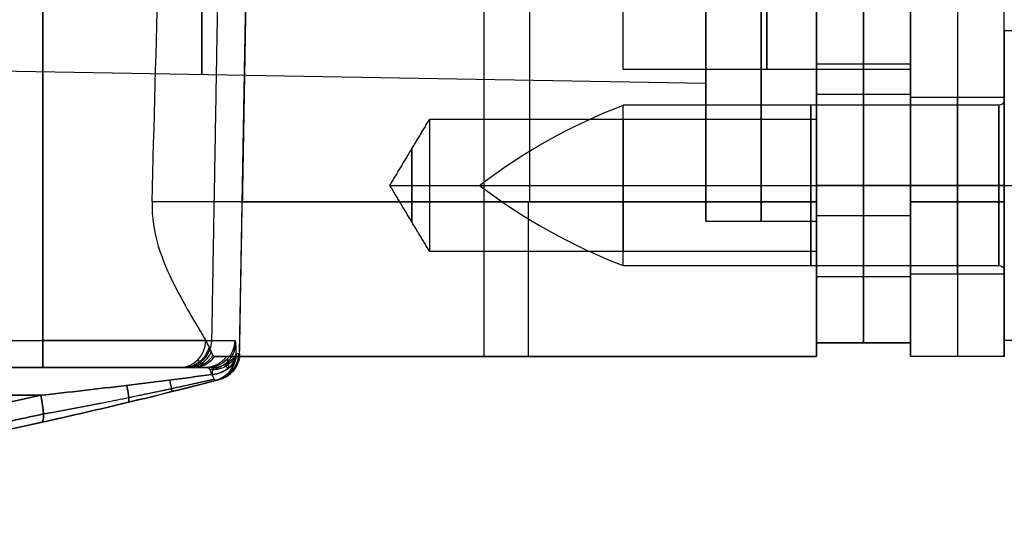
# Model space of a CAD drawing. Header units: millimetres. Extents: x -66 to 114, y 79 to 395.
# Tile 20 of 239: x 36 to 53, y 79 to 88. Entities that reach past the tile are written whole.
import ezdxf

# ---------------------------------------------------------------- set-up
doc = ezdxf.new("R2010")
doc.units = ezdxf.units.MM
doc.layers.add('Layer 01', color=18, linetype='Continuous', true_color=0x000000)

# ---------------------------------------------------------------- blocks, each defined once
blk = doc.blocks.new('Block 03')
at = {"layer": 'Layer 01'}
for p, q in [((52.5, 102.773, 1.95), (52.5, 84.973, 1.95)), ((52.5, 102.773, 25.35), (52.5, 84.973, 25.35)), ((46.45, 87.373, 13.65), (46.45, 88.473, 13.65)), ((51.65, 87.373, 13.65), (51.65, 82.173, 13.65)), ((51.65, 86.873, 22.25), (53.35, 86.873, 22.25)), ((51.65, 86.873, 5.05), (53.35, 86.873, 5.05)), ((53.35, 86.273, 13.65), (53.35, 82.173, 13.65)), ((51.65, 83.673, 22.25), (53.35, 83.673, 22.25)), ((51.65, 83.673, 5.05), (53.35, 83.673, 5.05)), ((53.35, 82.173, 13.65), (51.65, 82.173, 13.65)), ((52.5, 82.173, 22.55), (52.5, 82.173, 4.75))]:
    blk.add_line(p, q, dxfattribs=at)
at = {"layer": 'Layer 01', "extrusion": (1, 9.34925e-16, 2.7939e-15)}
blk.add_arc((93.873, 13.65, 53.35), 7.6, 180, 0, dxfattribs=at)
at = {"layer": 'Layer 01', "extrusion": (-1, -1.86985e-15, -2.7939e-15)}
blk.add_arc((-93.873, 13.65, -53.35), 7.6, 0, 180, dxfattribs=at)
at = {"layer": 'Layer 01', "extrusion": (1, -5.46571e-16, 2.7939e-15)}
blk.add_arc((93.873, 13.65, 46.45), 6.5, 180, 0, dxfattribs=at)
at = {"layer": 'Layer 01', "extrusion": (-1, -5.46571e-16, -2.7939e-15)}
for centre in [(-93.873, 13.65, -46.45), (-93.873, 13.65, -51.65)]:
    blk.add_arc(centre, 6.5, 0, 180, dxfattribs=at)
at = {"layer": 'Layer 01', "extrusion": (-1, 0, 0)}
for start, end in [(180, 0), (0, 180)]:
    blk.add_arc((-93.873, 13.65, -49.05), 6.5, start, end, dxfattribs=at)
at = {"layer": 'Layer 01', "extrusion": (-1, -1.09314e-15, -2.7939e-15)}
blk.add_arc((-93.873, 13.65, -51.65), 6.5, 180, 360, dxfattribs=at)
at = {"layer": 'Layer 01', "extrusion": (1, 5.26146e-16, 4.44089e-15)}
for centre in [(85.273, 22.25, 51.65), (85.273, 5.05, 51.65)]:
    blk.add_arc(centre, 1.6, 270, 90, dxfattribs=at)
at = {"layer": 'Layer 01', "extrusion": (1, 0, 0)}
for centre, start, end in [((85.273, 22.25, 52.5), 270, 90), ((85.273, 5.05, 52.5), 270, 90), ((85.273, 22.25, 52.5), 90, 270), ((85.273, 5.05, 52.5), 90, 270)]:
    blk.add_arc(centre, 1.6, start, end, dxfattribs=at)
at = {"layer": 'Layer 01', "extrusion": (-1, -5.26146e-16, -4.44089e-15)}
for centre, start, end in [((-85.273, 5.05, -53.35), 90, 270), ((-85.273, 22.25, -51.65), 270, 90), ((-85.273, 5.05, -51.65), 270, 90)]:
    blk.add_arc(centre, 1.6, start, end, dxfattribs=at)
at = {"layer": 'Layer 01', "extrusion": (-1, -5.26146e-16, -2.22045e-15)}
for centre in [(-85.273, 22.25, -53.35), (-85.273, 5.05, -53.35)]:
    blk.add_arc(centre, 1.6, 270, 90, dxfattribs=at)
at = {"layer": 'Layer 01', "extrusion": (1, -2.53765e-15, 6.95888e-29)}
blk.add_arc((84.973, 4.75, 51.65), 2.8, 180, 270, dxfattribs=at)
at = {"layer": 'Layer 01', "extrusion": (1, -1.12694e-30, 2.53765e-15)}
blk.add_arc((84.973, 22.55, 51.65), 2.8, 90, 180, dxfattribs=at)
at = {"layer": 'Layer 01', "extrusion": (-1, 0, -2.66454e-15)}
blk.add_arc((-84.973, 4.75, -52.5), 2.8, 270, 0, dxfattribs=at)
at = {"layer": 'Layer 01', "extrusion": (1, 0, 3.55271e-15)}
blk.add_arc((84.973, 22.55, 52.5), 2.8, 90, 180, dxfattribs=at)
at = {"layer": 'Layer 01', "extrusion": (-1, -2.53765e-15, -2.53765e-15)}
blk.add_arc((-84.973, 4.75, -53.35), 2.8, 270, 0, dxfattribs=at)
at = {"layer": 'Layer 01', "extrusion": (-1, 1.01506e-14, 5.07531e-15)}
blk.add_arc((-84.973, 22.55, -53.35), 2.8, 0, 90, dxfattribs=at)
at = {"layer": 'Layer 01'}
for points in [[(51.65, 84.973, 1.95), (51.65, 93.873, 1.95), (51.65, 102.773, 1.95)], [(51.65, 102.773, 25.35), (51.65, 93.873, 25.35), (51.65, 84.973, 25.35)], [(53.35, 84.973, 1.95), (53.35, 93.873, 1.95), (53.35, 102.773, 1.95)], [(53.35, 84.973, 25.35), (53.35, 88.573, 25.35), (53.35, 92.173, 25.35)], [(51.65, 87.373, 13.65), (49.05, 87.373, 13.65), (46.45, 87.373, 13.65)], [(53.35, 85.273, 20.65), (52.5, 85.273, 20.65), (51.65, 85.273, 20.65)], [(51.65, 85.273, 23.85), (52.5, 85.273, 23.85), (53.35, 85.273, 23.85)], [(53.35, 85.273, 3.45), (52.5, 85.273, 3.45), (51.65, 85.273, 3.45)], [(51.65, 85.273, 6.65), (52.5, 85.273, 6.65), (53.35, 85.273, 6.65)], [(51.65, 84.973, 1.95), (52.5, 84.973, 1.95), (53.35, 84.973, 1.95)], [(53.35, 84.973, 25.35), (52.5, 84.973, 25.35), (51.65, 84.973, 25.35)], [(51.65, 82.173, 22.55), (51.65, 82.173, 13.65), (51.65, 82.173, 4.75)], [(53.35, 82.173, 4.75), (52.5, 82.173, 4.75), (51.65, 82.173, 4.75)], [(53.35, 82.173, 22.55), (52.5, 82.173, 22.55), (51.65, 82.173, 22.55)], [(53.35, 82.173, 4.75), (53.35, 82.173, 13.65), (53.35, 82.173, 22.55)]]:
    blk.add_open_spline(points, degree=2, dxfattribs=at)
blk = doc.blocks.new('Block 01')
at = {"layer": 'Layer 01'}
for p, q in [((39.509, 82.232, -0.05), (40.107, 116.473, -0.05)), ((43.937, 84.973, 25.35), (43.937, 102.773, 25.35)), ((44.754, 102.773, 1.95), (44.754, 84.973, 1.95)), ((33.154, 87.382, 13.65), (47.95, 87.123, 13.65)), ((47.95, 84.623, 13.65), (47.95, 87.123, 13.65)), ((42.229, 85.273, 5.05), (42.95, 85.273, 3.85)), ((42.229, 85.273, 22.25), (42.95, 85.273, 21.05)), ((42.229, 85.273, 22.25), (42.95, 85.273, 23.45)), ((42.229, 85.273, 5.05), (42.95, 85.273, 6.25)), ((42.95, 85.273, 3.85), (49.95, 85.273, 3.85)), ((42.95, 85.273, 21.05), (49.95, 85.273, 21.05)), ((42.95, 85.273, 23.45), (49.95, 85.273, 23.45)), ((42.95, 85.273, 6.25), (49.95, 85.273, 6.25)), ((47.95, 84.623, 13.65), (49.95, 84.623, 13.65)), ((49.95, 82.173, 13.65), (49.95, 84.623, 13.65)), ((39.497, 82.173, 13.65), (49.95, 82.173, 13.65)), ((44.503, 82.173, 4.75), (44.503, 82.173, 22.55))]:
    blk.add_line(p, q, dxfattribs=at)
at = {"layer": 'Layer 01', "extrusion": (1, 0, -6.48965e-16)}
blk.add_arc((93.873, 13.65, 38.826), 6.591, 90, 270, dxfattribs=at)
at = {"layer": 'Layer 01', "extrusion": (1, 2.78858e-16, -7.68154e-16)}
blk.add_arc((93.873, 13.65, 47.95), 9.25, 90, 270, dxfattribs=at)
at = {"layer": 'Layer 01', "extrusion": (-1, -2.78858e-16, 5.26328e-16)}
blk.add_arc((-93.873, 13.65, -47.95), 6.75, 270, 90, dxfattribs=at)
at = {"layer": 'Layer 01', "extrusion": (1, 0, 0)}
for centre, radius, start, end in [((93.873, 13.65, 48.95), 9.25, 90, 270), ((85.273, 5.05, 46.45), 1.2, 180, 0), ((85.273, 22.25, 46.45), 1.2, 180, 0), ((85.273, 22.25, 46.45), 1.2, 0, 180), ((85.273, 5.05, 46.45), 1.2, 0, 180), ((85.273, 5.05, 42.626), 0.66, 180, 0), ((85.273, 22.25, 42.626), 0.66, 180, 0), ((85.273, 22.25, 42.626), 0.66, 0, 180), ((85.273, 5.05, 42.626), 0.66, 0, 180)]:
    blk.add_arc(centre, radius, start, end, dxfattribs=at)
at = {"layer": 'Layer 01', "extrusion": (-1, -2.78858e-16, 1.15223e-15)}
blk.add_arc((-93.873, 13.65, -49.95), 9.25, 270, 90, dxfattribs=at)
at = {"layer": 'Layer 01', "extrusion": (1, -3.3987e-31, -4.59192e-16)}
blk.add_arc((85.273, 5.05, 42.95), 1.2, 180, 360, dxfattribs=at)
at = {"layer": 'Layer 01', "extrusion": (1, 0, -4.59192e-16)}
blk.add_arc((85.273, 22.25, 42.95), 1.2, 180, 0, dxfattribs=at)
at = {"layer": 'Layer 01', "extrusion": (-1, 0, 4.59192e-16)}
blk.add_arc((-85.273, 22.25, -42.95), 1.2, 0, 180, dxfattribs=at)
at = {"layer": 'Layer 01', "extrusion": (-1, 3.3987e-31, 4.59192e-16)}
blk.add_arc((-85.273, 5.05, -42.95), 1.2, 0, 180, dxfattribs=at)
at = {"layer": 'Layer 01', "extrusion": (-1, -2.96059e-15, 4.59192e-16)}
blk.add_arc((-85.273, 5.05, -49.95), 1.2, 180, 0, dxfattribs=at)
at = {"layer": 'Layer 01', "extrusion": (-1, 6.7974e-31, 4.59192e-16)}
blk.add_arc((-85.273, 22.25, -49.95), 1.2, 180, 0, dxfattribs=at)
at = {"layer": 'Layer 01', "extrusion": (-1, -6.7974e-31, 4.59192e-16)}
blk.add_arc((-85.273, 22.25, -49.95), 1.2, 360, 180, dxfattribs=at)
at = {"layer": 'Layer 01', "extrusion": (-1, 2.96059e-15, 4.59192e-16)}
blk.add_arc((-85.273, 5.05, -49.95), 1.2, 0, 180, dxfattribs=at)
at = {"layer": 'Layer 01', "extrusion": (-1, 0, 0)}
blk.add_arc((-84.973, 22.55, -43.933), 2.8, 0, 90, dxfattribs=at)
at = {"layer": 'Layer 01', "extrusion": (-1, 0, 8.88178e-16)}
blk.add_arc((-84.973, 4.75, -44.729), 2.8, 270, 360, dxfattribs=at)
at = {"layer": 'Layer 01', "extrusion": (1, -2.53765e-15, 0)}
blk.add_arc((84.973, 22.55, 49.95), 2.8, 90, 180, dxfattribs=at)
at = {"layer": 'Layer 01', "extrusion": (1, -1.58942e-29, 2.53765e-15)}
blk.add_arc((84.973, 4.75, 49.95), 2.8, 180, 270, dxfattribs=at)
at = {"layer": 'Layer 01', "extrusion": (-1, 8.1551e-18, -8.014e-18)}
blk.add_arc((-82.473, 25.514, -35.95), 0.5, 0, 89, dxfattribs=at)
at = {"layer": 'Layer 01', "extrusion": (-6.23072e-15, -1, -1.86442e-15)}
blk.add_arc((35.95, 22.95, -82.465), 3.063, 15.9824, 90, dxfattribs=at)
at = {"layer": 'Layer 01', "extrusion": (-1, 4.67277e-16, 4.59192e-16)}
blk.add_arc((-82.473, -25.614, -35.95), 0.5, 271, 0, dxfattribs=at)
at = {"layer": 'Layer 01', "extrusion": (-9.24333e-15, -1, 1.01236e-14)}
blk.add_arc((35.95, -23.05, -82.465), 3.063, 270, 354.7949, dxfattribs=at)
at = {"layer": 'Layer 01', "extrusion": (-0.275341, 2.11864e-17, 0.961347)}
blk.add_arc((-82.473, 43.443, 12.164), 0.5, 0, 89, dxfattribs=at)
at = {"layer": 'Layer 01', "extrusion": (-0.090722, 7.9096e-16, -0.995876)}
blk.add_arc((-82.473, -40.456, 19.694), 0.5, 271, 360, dxfattribs=at)
at = {"layer": 'Layer 01', "extrusion": (-0.037975, -1.6024e-14, -0.999279)}
blk.add_arc((-82.473, -39.532, 15.262), 0.5, 271, 0, dxfattribs=at)
at = {"layer": 'Layer 01', "extrusion": (-6.51509e-12, -1, 4.20252e-13)}
blk.add_arc((-84.8, -12.05, -82.465), 124.313, 354.79488, 357.8237, dxfattribs=at)
at = {"layer": 'Layer 01', "extrusion": (-0.204882, -5.8064e-15, 0.978787)}
blk.add_arc((-82.473, 42.478, 14.745), 0.5, 360, 64.3069, dxfattribs=at)
at = {"layer": 'Layer 01', "extrusion": (-0.085272, -1.79717e-14, 0.996358)}
blk.add_arc((-82.473, 40.436, 19.138), 0.5, 360, 53.1301, dxfattribs=at)
at = {"layer": 'Layer 01', "extrusion": (0.013215, -0.653064, 0.757187)}
blk.add_arc((40.599, 51.15, -65.353), 0.5, 276.4893, 357.1486, dxfattribs=at)
at = {"layer": 'Layer 01', "extrusion": (-0.04211, -0.657423, -0.752344)}
blk.add_arc((33.61, -53.084, -67.714), 0.5, 2.8134, 79.8734, dxfattribs=at)
at = {"layer": 'Layer 01', "extrusion": (0.037793, -1.46324e-14, -0.999286)}
blk.add_arc((82.473, 39.621, -15.146), 0.5, 126.8699, 180, dxfattribs=at)
at = {"layer": 'Layer 01', "extrusion": (7.89126e-14, -1, 7.27411e-15)}
blk.add_arc((-84.8, 11.95, -82.173), 124.308, 2.16592, 4.89165, dxfattribs=at)
at = {"layer": 'Layer 01', "extrusion": (0.032499, -1.3674e-15, 0.999472)}
blk.add_arc((82.223, -39.446, -14.8), 0.5, 194.5423, 269, dxfattribs=at)
at = {"layer": 'Layer 01', "extrusion": (-0.032646, -0.008492, -0.999431)}
blk.add_arc((-69.77, -58.899, 14.095), 0.5, 285.5736, 360, dxfattribs=at)
at = {"layer": 'Layer 01', "extrusion": (0.03217, -0.003258, -0.999477)}
blk.add_arc((85.729, 30.964, -14.98), 0.5, 90, 159.6895, dxfattribs=at)
at = {"layer": 'Layer 01', "extrusion": (-0.033377, -0.008683, 0.999405)}
blk.add_arc((-69.769, 58.909, 13.95), 0.5, 0, 69.646, dxfattribs=at)
at = {"layer": 'Layer 01', "extrusion": (-0.03217, 0.003258, 0.999477)}
blk.add_arc((-85.729, 30.964, 14.98), 0.5, 20.3105, 90, dxfattribs=at)
at = {"layer": 'Layer 01'}
for centre, radius, start, end in [((39.009, 82.24, 4.182), 0.5, 284.6271, 359), ((39.009, 82.24, -12.05), 0.5, 284.6271, 359), ((39.009, 82.24, -3.934), 0.5, 284.6271, 359), ((39.013, 82.241, 11.95), 0.5, 284.6295, 352.1907), ((39.013, 82.241, 4.75), 0.5, 284.6295, 352.1907), ((17.45, 164.848, -0.05), 85.875, 270, 284.62709)]:
    blk.add_arc(centre, radius, start, end, dxfattribs=at)
at = {"layer": 'Layer 01', "extrusion": (0, 0, -1)}
blk.add_arc((-39.013, 82.241, -8.35), 0.5, 187.8093, 255.3705, dxfattribs=at)
at = {"layer": 'Layer 01', "extrusion": (-8.31146e-12, -1, -3.13894e-13)}
blk.add_arc((-84.8, 11.95, -82.173), 124.308, 1.86241, 2.16592, dxfattribs=at)
at = {"layer": 'Layer 01', "extrusion": (-2.43036e-13, -1, -4.32752e-16)}
blk.add_arc((-84.8, 11.95, -82.173), 124.308, 0, 1.86241, dxfattribs=at)
at = {"layer": 'Layer 01', "extrusion": (8.30664e-15, 1, 5.25856e-14)}
blk.add_arc((0.05, -181.409, 81.973), 201.859, 96.79297, 101.16004, dxfattribs=at)
at = {"layer": 'Layer 01', "extrusion": (-1.51948e-15, -1, 1.56022e-14)}
blk.add_arc((-0.05, 181.309, -81.973), 201.859, 276.79297, 281.13238, dxfattribs=at)
at = {"layer": 'Layer 01', "extrusion": (-2.77556e-16, 1, 0)}
for centre, radius, start, end in [((0.05, -181.409, 81.973), 201.859, 96.79297, 101.16004), ((0.05, 181.309, 81.973), 201.859, 258.86762, 258.90146), ((0.05, 181.309, 81.473), 201.359, 259.71243, 263.20703)]:
    blk.add_arc(centre, radius, start, end, dxfattribs=at)
at = {"layer": 'Layer 01', "extrusion": (-3.64661e-16, 1, -4.83767e-16)}
blk.add_arc((-35.95, 22.95, 81.973), 2.564, 90, 164.0176, dxfattribs=at)
at = {"layer": 'Layer 01', "extrusion": (-2.78858e-16, 1, 3.05416e-16)}
blk.add_arc((-35.95, -23.05, 81.973), 2.564, 185.2051, 270, dxfattribs=at)
at = {"layer": 'Layer 01', "extrusion": (1.78911e-13, 1, -1.58925e-14)}
blk.add_arc((84.8, -12.05, 81.973), 123.814, 182.1763, 185.20512, dxfattribs=at)
at = {"layer": 'Layer 01', "extrusion": (2.17392e-14, 1, 1.34059e-15)}
blk.add_arc((84.8, 11.95, 81.973), 123.908, 175.10835, 177.83408, dxfattribs=at)
at = {"layer": 'Layer 01', "extrusion": (-0.963016, -0.250515, 0.099208)}
blk.add_arc((-69.77, -10.202, -59.696), 0.5, 319.29, 360, dxfattribs=at)
at = {"layer": 'Layer 01', "extrusion": (0.962971, 0.250525, 0.09962)}
for start, end in [(139.3264, 179.3537), (179.3537, 180)]:
    blk.add_arc((69.769, 10.077, 59.694), 0.5, start, end, dxfattribs=at)
at = {"layer": 'Layer 01', "extrusion": (-1.01099e-14, -1, -6.73235e-14)}
blk.add_arc((-0.05, -181.409, -81.473), 201.359, 79.71243, 83.20703, dxfattribs=at)
at = {"layer": 'Layer 01', "extrusion": (-6.01981e-15, -1, 4.78797e-14)}
blk.add_arc((-0.05, 181.309, -81.473), 201.359, 276.79297, 280.28757, dxfattribs=at)
at = {"layer": 'Layer 01', "extrusion": (-0.961585, -0.211879, -0.174534)}
blk.add_arc((-71.857, -25.236, -48.859), 0.5, 272.2024, 360, dxfattribs=at)
at = {"layer": 'Layer 01', "extrusion": (-0.961585, -0.211879, 0.174534)}
blk.add_arc((-71.857, 25.137, -48.876), 0.5, 360, 87.7976, dxfattribs=at)
at = {"layer": 'Layer 01'}
for points, degree in [([(39.509, 82.232, -12.05), (39.808, 99.352, -12.05), (40.107, 116.473, -12.05)], 2), ([(39.868, 102.773, 1.95), (39.713, 93.873, 1.95), (39.557, 84.973, 1.95)], 2), ([(49.95, 102.773, 25.35), (49.95, 93.873, 25.35), (49.95, 84.973, 25.35)], 2), ([(49.95, 84.973, 1.95), (49.95, 93.873, 1.95), (49.95, 102.773, 1.95)], 2), ([(39.348, 102.465, -23.36), (39.175, 92.465, -23.344), (39.001, 82.465, -23.328)], 2), ([(35.95, 82.465, 26.013), (35.95, 92.219, 26.184), (35.95, 101.973, 26.354)], 2), ([(35.95, 101.973, -26.454), (35.95, 92.219, -26.284), (35.95, 82.465, -26.113)], 2), ([(37.924, 84.973, 25.35), (38.079, 90.64, 25.35), (38.224, 96.306, 25.35), (38.364, 101.973, 25.35)], 3), ([(42.229, 85.273, 5.05), (42.589, 85.873, 5.05), (42.95, 86.473, 5.05)], 2), ([(42.229, 85.273, 22.25), (42.589, 85.873, 22.25), (42.95, 86.473, 22.25)], 2), ([(42.95, 86.473, 5.05), (46.45, 86.473, 5.05), (49.95, 86.473, 5.05)], 2), ([(42.95, 86.473, 22.25), (46.45, 86.473, 22.25), (49.95, 86.473, 22.25)], 2), ([(42.95, 84.073, 5.05), (42.589, 84.673, 5.05), (42.229, 85.273, 5.05)], 2), ([(42.95, 84.073, 22.25), (42.589, 84.673, 22.25), (42.229, 85.273, 22.25)], 2), ([(49.95, 84.973, 25.35), (43.937, 84.973, 25.35), (37.924, 84.973, 25.35)], 2), ([(39.557, 84.973, 1.95), (44.754, 84.973, 1.95), (49.95, 84.973, 1.95)], 2), ([(49.95, 84.073, 5.05), (46.45, 84.073, 5.05), (42.95, 84.073, 5.05)], 2), ([(49.95, 84.073, 22.25), (46.45, 84.073, 22.25), (42.95, 84.073, 22.25)], 2), ([(32.55, 82.465, 26.013), (34.25, 82.465, 26.013), (35.95, 82.465, 26.013)], 2), ([(32.55, 82.465, -26.113), (34.25, 82.465, -26.113), (35.95, 82.465, -26.113)], 2), ([(38.997, 82.257, 23.228), (38.98, 82.307, 23.428), (38.944, 82.377, 23.616), (38.895, 82.465, 23.794)], 3), ([(39.424, 82.465, -16.771), (39.433, 82.465, -16.522), (39.44, 82.377, -16.279), (39.443, 82.214, -16.09)], 3), ([(39.056, 82.173, 22.55), (39.036, 82.173, 22.779), (39.017, 82.201, 23.005), (38.997, 82.257, 23.228)], 3), ([(39.056, 82.173, 22.55), (44.503, 82.173, 22.55), (49.95, 82.173, 22.55)], 2), ([(39.509, 82.232, -12.05), (39.509, 82.232, -13.397), (39.487, 82.226, -14.744), (39.443, 82.214, -16.09)], 3), ([(39.508, 82.173, 4.75), (39.508, 82.173, 8.35), (39.508, 82.173, 11.95)], 2), ([(49.95, 82.173, 4.75), (44.729, 82.173, 4.75), (39.508, 82.173, 4.75)], 2), ([(39.509, 82.232, -12.05), (39.509, 82.232, -3.934), (39.509, 82.232, 4.182)], 2), ([(49.95, 82.173, 22.55), (49.95, 82.173, 13.65), (49.95, 82.173, 4.75)], 2), ([(32.55, 81.973, 25.514), (34.25, 81.973, 25.514), (35.95, 81.973, 25.514)], 2), ([(35.95, 81.973, -25.614), (34.25, 81.973, -25.614), (32.55, 81.973, -25.614)], 2), ([(39.008, 81.848, -16.398), (38.986, 81.931, -16.498), (38.956, 81.973, -16.624), (38.924, 81.973, -16.752)], 3), ([(39.07, 81.739, -16.074), (39.114, 81.751, -14.733), (39.136, 81.757, -13.392), (39.136, 81.757, -12.05)], 3), ([(39.071, 81.74, 15.974), (39.116, 81.752, 14.633), (39.139, 81.757, 13.292), (39.139, 81.757, 11.95)], 3), ([(39.136, 81.757, -12.05), (39.136, 81.757, -3.934), (39.136, 81.757, 4.182)], 2), ([(39.139, 81.757, 11.95), (39.139, 81.757, 8.35), (39.139, 81.757, 4.75)], 2), ([(35.91, 81.473, -16.813), (31.922, 80.597, -17.537), (27.875, 80.004, -18.147), (23.767, 79.703, -18.636)], 3), ([(23.767, 79.703, 18.536), (27.875, 80.004, 18.047), (31.922, 80.597, 17.437), (35.91, 81.473, 16.713)], 3), ([(35.929, 80.985, -16.321), (31.927, 80.103, -17.043), (27.866, 79.507, -17.652), (23.745, 79.204, -18.14)], 3), ([(23.745, 79.204, 18.04), (27.866, 79.507, 17.552), (31.927, 80.103, 16.943), (35.929, 80.985, 16.221)], 3)]:
    blk.add_open_spline(points, degree=degree, dxfattribs=at)
for points, knots in [([(37.924, 84.973, 25.35), (37.916, 84.697, 25.35), (37.961, 84.425, 25.308), (38.112, 83.923, 25.159), (38.216, 83.689, 25.051), (38.428, 83.266, 24.783), (38.539, 83.072, 24.621), (38.689, 82.816, 24.34), (38.736, 82.737, 24.24), (38.823, 82.59, 24.026), (38.862, 82.523, 23.912), (38.895, 82.465, 23.794)], [0, 0, 0, 0, 0.822563, 0.822563, 1.645126, 1.645126, 2.467689, 2.467689, 2.87897, 2.87897, 3.290251, 3.290251, 3.290251, 3.290251]), ([(39.01, 81.849, 16.298), (38.749, 81.814, 16.309), (38.49, 81.78, 16.333), (37.972, 81.714, 16.389), (37.713, 81.682, 16.423), (36.939, 81.589, 16.533), (36.424, 81.53, 16.62), (35.91, 81.473, 16.713)], [0, 0, 0, 0, 0.787901, 0.787901, 1.575801, 1.575801, 3.151602, 3.151602, 3.151602, 3.151602]), ([(35.91, 81.473, -16.813), (36.424, 81.53, -16.72), (36.938, 81.589, -16.633), (37.712, 81.682, -16.523), (37.971, 81.714, -16.489), (38.488, 81.78, -16.433), (38.748, 81.814, -16.409), (39.008, 81.848, -16.398)], [0, 0, 0, 0, 1.574945, 1.574945, 2.362417, 2.362417, 3.14989, 3.14989, 3.14989, 3.14989]), ([(39.02, 81.973, 16.633), (39.035, 81.973, 16.573), (39.034, 81.963, 16.511), (39.018, 81.921, 16.397), (39.006, 81.889, 16.345), (39.01, 81.849, 16.298)], [0, 0, 0, 0, 0.185758, 0.185758, 0.3715161, 0.3715161, 0.3715161, 0.3715161]), ([(35.929, 80.985, 16.221), (36.45, 81.1, 16.127), (36.972, 81.22, 16.049), (37.759, 81.409, 15.975), (38.022, 81.473, 15.957), (38.547, 81.605, 15.943), (38.81, 81.672, 15.947), (39.071, 81.74, 15.974)], [0, 0, 0, 0, 1.625804, 1.625804, 2.438706, 2.438706, 3.251609, 3.251609, 3.251609, 3.251609]), ([(39.07, 81.739, -16.074), (38.808, 81.671, -16.047), (38.546, 81.604, -16.043), (38.021, 81.473, -16.057), (37.758, 81.409, -16.075), (36.972, 81.22, -16.149), (36.45, 81.1, -16.227), (35.929, 80.985, -16.321)], [0, 0, 0, 0, 0.812446, 0.812446, 1.624892, 1.624892, 3.249785, 3.249785, 3.249785, 3.249785])]:
    blk.add_open_spline(points, degree=3, knots=knots, dxfattribs=at)
at = {"layer": 'Layer 01', "extrusion": (-0.999848, 0.017452, -6.36245e-15)}
blk.add_rational_spline([(39.509, 82.232, 4.182), (39.514, 82.513, 2.825), (39.533, 83.588, 1.95), (39.557, 84.973, 1.95)], [1, 0.850371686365, 0.850371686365, 1], degree=3, dxfattribs=at)
at = {"layer": 'Layer 01', "extrusion": (0.273117, 0.000938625, -0.96198)}
blk.add_rational_spline([(38.956, 82.35, 23.53), (38.864, 81.973, 23.503), (38.49, 81.973, 23.397)], [0.999940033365, 0.789377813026, 1], degree=2, dxfattribs=at)
at = {"layer": 'Layer 01', "extrusion": (-0.025993, 0.344126, -0.938563)}
blk.add_rational_spline([(38.97, 81.941, -16.563), (39.423, 81.974, -16.563), (39.436, 82.4, -16.407)], [0.999965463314, 0.740403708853, 1.00018412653], degree=2, dxfattribs=at)
at = {"layer": 'Layer 01', "extrusion": (0.168209, 0.000735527, -0.985751)}
blk.add_rational_spline([(38.616, 81.973, 22.827), (38.879, 81.973, 22.872), (39.026, 82.195, 22.897)], [1, 0.882323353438, 0.999892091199], degree=2, dxfattribs=at)
at = {"layer": 'Layer 01', "extrusion": (0.061588, 2.37657e-14, -0.998102)}
blk.add_rational_spline([(39.272, 82.173, 19.606), (39.123, 81.973, 19.597), (38.873, 81.973, 19.581)], [0.857738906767, 0.828305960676, 0.999853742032], degree=2, dxfattribs=at)
at = {"layer": 'Layer 01', "extrusion": (-0.156267, -0.352086, -0.922831)}
blk.add_rational_spline([(39.026, 81.941, 16.452), (39.306, 81.944, 16.404), (39.432, 82.173, 16.295)], [1.00000029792, 0.869594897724, 1], degree=2, dxfattribs=at)
at = {"layer": 'Layer 01', "extrusion": (-0.016326, -0.004257, -0.999858)}
blk.add_rational_spline([(39.119, 81.752, -14.062), (39.486, 81.848, -14.068), (39.493, 82.227, -14.07)], [1, 0.796602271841, 1], degree=2, dxfattribs=at)
at = {"layer": 'Layer 01', "extrusion": (0.016935, 0.004278, -0.999847)}
blk.add_rational_spline([(39.122, 81.753, 13.962), (39.449, 81.838, 13.968), (39.492, 82.173, 13.97)], [1, 0.828619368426, 1], degree=2, dxfattribs=at)
at = {"layer": 'Layer 01', "extrusion": (-0.009143, -0.002638, -0.999955)}
blk.add_rational_spline([(39.509, 82.188, 4.461), (39.472, 81.844, 4.463), (39.138, 81.757, 4.466)], [0.999935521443, 0.822504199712, 1], degree=2, dxfattribs=at)
at = {"layer": 'Layer 01', "extrusion": (0.999848, -0.017452, -6.9159e-14)}
blk.add_rational_spline([(39.509, 82.232, 4.182), (39.509, 82.193, 4.369), (39.508, 82.173, 4.559), (39.508, 82.173, 4.75)], [1, 0.996521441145, 0.996521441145, 1], degree=3, dxfattribs=at)
at = {"layer": 'Layer 01'}
for points, weights in [([(38.817, 82.05, 23.19), (38.8, 82.066, 23.393), (38.77, 82.089, 23.584), (38.751, 82.117, 23.752)], [0.923312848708, 0.90760430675, 0.884880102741, 0.856625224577]), ([(38.817, 82.05, 23.19), (38.835, 82.035, 22.982), (38.861, 82.026, 22.758), (38.88, 82.026, 22.535)], [0.923312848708, 0.938950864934, 0.947232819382, 0.9472135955]), ([(39.314, 81.972, -16.297), (39.305, 82.077, -16.431), (39.291, 82.126, -16.601), (39.275, 82.117, -16.765)], [0.881166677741, 0.875031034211, 0.866342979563, 0.856625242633]), ([(39.325, 81.898, 15.984), (39.366, 81.906, 14.644), (39.387, 81.909, 13.295), (39.387, 81.909, 11.95)], [0.910459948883, 0.913892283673, 0.915584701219, 0.915586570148]), ([(39.402, 81.931, -12.05), (39.402, 81.931, -13.395), (39.38, 81.925, -14.74), (39.337, 81.914, -16.084)], [0.898336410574, 0.898336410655, 0.898289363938, 0.898195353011]), ([(39.402, 81.931, 4.182), (39.391, 81.917, 4.364), (39.387, 81.909, 4.558), (39.387, 81.909, 4.75)], [0.898336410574, 0.90972345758, 0.915598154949, 0.915586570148]), ([(35.958, 81.135, -16.662), (31.947, 80.25, -17.39), (27.891, 79.655, -18), (23.775, 79.352, -18.49)], [0.860282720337, 0.858099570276, 0.856345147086, 0.855082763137]), ([(23.775, 79.352, 18.39), (27.891, 79.655, 17.9), (31.947, 80.25, 17.29), (35.958, 81.135, 16.562)], [0.855082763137, 0.856345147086, 0.858099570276, 0.860282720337])]:
    blk.add_rational_spline(points, weights, degree=3, dxfattribs=at)
for points, weights, knots in [([(39.243, 82.026, 16.641), (39.253, 82.029, 16.553), (39.258, 82.02, 16.464), (39.272, 81.989, 16.31), (39.284, 81.966, 16.243), (39.304, 81.952, 16.191)], [0.947213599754, 0.950406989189, 0.945371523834, 0.924223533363, 0.907866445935, 0.891140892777], [0, 0, 0, 0, 0.3292417, 0.3292417, 0.6584834, 0.6584834, 0.6584834, 0.6584834]), ([(35.958, 81.135, 16.562), (36.46, 81.226, 16.452), (36.976, 81.325, 16.352), (37.757, 81.485, 16.237), (38.016, 81.539, 16.204), (38.532, 81.65, 16.158), (38.789, 81.707, 16.143), (39.047, 81.766, 16.147)], [0.860282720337, 0.879902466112, 0.89864957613, 0.925803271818, 0.934702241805, 0.952089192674, 0.960591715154, 0.968832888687], [0, 0, 0, 0, 1.625805, 1.625805, 2.438708, 2.438708, 3.25161, 3.25161, 3.25161, 3.25161]), ([(35.958, 81.135, -16.662), (36.46, 81.226, -16.552), (36.975, 81.325, -16.452), (37.756, 81.485, -16.337), (38.015, 81.539, -16.304), (38.53, 81.65, -16.258), (38.787, 81.707, -16.243), (39.045, 81.765, -16.247)], [0.860282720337, 0.879891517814, 0.898628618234, 0.925768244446, 0.934662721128, 0.952041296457, 0.960539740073, 0.968777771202], [0, 0, 0, 0, 1.624893, 1.624893, 2.43734, 2.43734, 3.249786, 3.249786, 3.249786, 3.249786])]:
    blk.add_rational_spline(points, weights, degree=3, knots=knots, dxfattribs=at)
at = {"layer": 'Layer 01', "extrusion": (0, 1, 0)}
for points in [[(38.414, 81.973, 23.656), (38.464, 81.973, 23.483), (38.519, 81.973, 23.312), (38.556, 81.973, 23.135)], [(38.556, 81.973, 23.135), (38.599, 81.973, 22.93), (38.639, 81.973, 22.725), (38.657, 81.973, 22.516)]]:
    blk.add_open_spline(points, degree=3, dxfattribs=at)
at = {"layer": 'Layer 01', "extrusion": (4.04893e-13, 1, 2.01373e-14)}
blk.add_rational_spline([(39.02, 81.973, 16.633), (38.908, 81.973, 19.579), (38.657, 81.973, 22.516)], [0.999995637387, 0.999712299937, 0.999994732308], degree=2, dxfattribs=at)
at = {"layer": 'Layer 01', "extrusion": (0.968187, 0.232423, 0.092703)}
blk.add_rational_spline([(37.466, 81.653, -16.558), (37.526, 81.353, -16.43), (37.496, 81.346, -16.1)], [0.999999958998, 0.833443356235, 1.00000013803], degree=2, dxfattribs=at)
at = {"layer": 'Layer 01', "extrusion": (0.96819, 0.232435, -0.092642)}
blk.add_rational_spline([(37.497, 81.346, 15.999), (37.526, 81.353, 16.329), (37.467, 81.653, 16.458)], [1.00000013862, 0.833504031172, 0.999999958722], degree=2, dxfattribs=at)
at = {"layer": 'Layer 01', "extrusion": (0.969826, 0.242523, 0.02491)}
blk.add_rational_spline([(38.241, 81.749, -16.46), (38.289, 81.54, -16.311), (38.283, 81.539, -16.05)], [0.999999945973, 0.886704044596, 1.00000000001], degree=2, dxfattribs=at)
at = {"layer": 'Layer 01', "extrusion": (0.969825, 0.24254, -0.024766)}
blk.add_rational_spline([(38.284, 81.539, 15.95), (38.291, 81.541, 16.21), (38.243, 81.749, 16.36)], [1.00000000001, 0.886791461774, 0.999999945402], degree=2, dxfattribs=at)
at = {"layer": 'Layer 01', "extrusion": (-0.252548, 0.967584, -9.15229e-14)}
blk.add_open_spline([(39.139, 81.757, 4.75), (39.139, 81.757, 4.561), (39.136, 81.757, 4.371), (39.136, 81.757, 4.182)], degree=3, dxfattribs=at)

msp = doc.modelspace()

# ---------------------------------------------------------------- linework, layer by layer
at = {"layer": 'Layer 01'}
for p, q in [((50.8, 103.023, 25.1), (50.8, 84.723, 25.1)), ((50.8, 84.723, 2.2), (50.8, 103.023, 2.2)), ((53.35, 86.823, 22.25), (53.35, 88.073, 22.25)), ((53.35, 86.823, 5.05), (53.35, 88.073, 5.05)), ((49.95, 87.473, 13.65), (49.95, 82.423, 13.65)), ((49.95, 87.473, 13.65), (51.65, 87.473, 13.65)), ((51.65, 87.473, 13.65), (51.65, 82.423, 13.65)), ((49.95, 86.923, 5.05), (51.65, 86.923, 5.05)), ((49.95, 86.923, 22.25), (51.65, 86.923, 22.25)), ((46.45, 85.273, 23.7), (53.25, 85.273, 23.7)), ((46.45, 85.273, 20.8), (53.25, 85.273, 20.8)), ((46.45, 85.273, 6.5), (53.25, 85.273, 6.5)), ((46.45, 85.273, 3.6), (53.25, 85.273, 3.6)), ((53.35, 85.273, 25.05), (54.892, 85.273, 25.05)), ((53.35, 85.273, 19.45), (53.35, 85.273, 20.7)), ((53.35, 85.273, 23.8), (53.35, 85.273, 25.05)), ((53.35, 85.273, 19.45), (54.892, 85.273, 19.45)), ((53.35, 85.273, 7.85), (54.892, 85.273, 7.85)), ((53.35, 85.273, 2.25), (53.35, 85.273, 3.5)), ((53.35, 85.273, 6.6), (53.35, 85.273, 7.85)), ((53.35, 85.273, 2.25), (54.892, 85.273, 2.25)), ((49.95, 83.623, 5.05), (51.65, 83.623, 5.05)), ((49.95, 83.623, 22.25), (51.65, 83.623, 22.25)), ((53.35, 82.473, 22.25), (53.35, 83.723, 22.25)), ((53.35, 82.473, 5.05), (53.35, 83.723, 5.05)), ((49.95, 82.423, 13.65), (51.65, 82.423, 13.65)), ((50.8, 82.423, 22.8), (50.8, 82.423, 4.5))]:
    msp.add_line(p, q, dxfattribs=at)
at = {"layer": 'Layer 01', "extrusion": (-1, -2.54309e-16, 0)}
for centre, radius, start, end in [((-93.873, 13.65, -49.95), 6.4, 270, 90), ((-93.873, 13.65, -51.65), 6.4, 270, 90), ((-85.273, 5.05, -51.65), 1.65, 90, 270), ((-85.273, 5.05, -51.65), 1.65, 270, 90)]:
    msp.add_arc(centre, radius, start, end, dxfattribs=at)
at = {"layer": 'Layer 01', "extrusion": (1, 0, 0)}
for centre, radius, start, end in [((93.873, 13.65, 50.8), 6.4, 90, 270), ((85.273, 5.05, 50.8), 1.65, 270, 90), ((85.273, 22.25, 50.8), 1.65, 270, 90), ((85.273, 22.25, 49.85), 1.45, 0, 180), ((85.273, 22.25, 49.85), 1.45, 180, 0), ((85.273, 5.05, 49.85), 1.45, 0, 180), ((85.273, 5.05, 49.85), 1.45, 180, 0), ((85.273, 22.25, 53.25), 1.45, 180, 0), ((85.273, 22.25, 53.25), 1.45, 0, 180), ((85.273, 5.05, 50.8), 1.65, 90, 270), ((85.273, 22.25, 50.8), 1.65, 90, 270), ((84.723, 22.8, 50.8), 2.3, 90, 180), ((84.723, 4.5, 50.8), 2.3, 180, 270)]:
    msp.add_arc(centre, radius, start, end, dxfattribs=at)
at = {"layer": 'Layer 01', "extrusion": (1, 0, -4.67973e-16)}
for centre, radius, start, end in [((85.273, 22.25, 53.35), 2.8, 0, 180), ((85.273, 22.25, 53.35), 2.8, 180, 0), ((85.273, 22.25, 53.35), 1.55, 180, 0), ((85.273, 22.25, 46.45), 1.45, 180, 360)]:
    msp.add_arc(centre, radius, start, end, dxfattribs=at)
at = {"layer": 'Layer 01', "extrusion": (1, -2.96888e-31, -4.67973e-16)}
for start, end in [(0, 180), (180, 0)]:
    msp.add_arc((85.273, 5.05, 53.35), 2.8, start, end, dxfattribs=at)
at = {"layer": 'Layer 01', "extrusion": (1, 2.54309e-16, -2.15316e-15)}
for centre in [(85.273, 5.05, 49.95), (85.273, 22.25, 49.95)]:
    msp.add_arc(centre, 1.65, 270, 90, dxfattribs=at)
at = {"layer": 'Layer 01', "extrusion": (-1, -2.54309e-16, -1.09514e-30)}
msp.add_arc((-85.273, 22.25, -51.65), 1.65, 90, 270, dxfattribs=at)
at = {"layer": 'Layer 01', "extrusion": (6.39796e-29, -6.39796e-29, -1)}
msp.add_arc((-53.25, 86.823, -22.25), 0.1, 180, 270, dxfattribs=at)
at = {"layer": 'Layer 01', "extrusion": (6.45234e-29, -8.88178e-15, -1)}
msp.add_arc((-53.25, 86.823, -5.05), 0.1, 180, 270, dxfattribs=at)
at = {"layer": 'Layer 01', "extrusion": (-1, 0, 4.67973e-16)}
for centre, radius, start, end in [((-85.273, 22.25, -53.35), 1.55, 0, 180), ((-85.273, 22.25, -46.45), 1.45, 360, 180), ((-85.273, 22.25, -53.25), 1.45, 180, 0), ((-85.273, 22.25, -53.25), 1.45, 0, 180)]:
    msp.add_arc(centre, radius, start, end, dxfattribs=at)
at = {"layer": 'Layer 01', "extrusion": (1, -2.68157e-31, -4.67973e-16)}
msp.add_arc((85.273, 5.05, 53.35), 1.55, 180, 360, dxfattribs=at)
at = {"layer": 'Layer 01', "extrusion": (-1, 2.68157e-31, 4.67973e-16)}
msp.add_arc((-85.273, 5.05, -53.35), 1.55, 0, 180, dxfattribs=at)
at = {"layer": 'Layer 01', "extrusion": (-8.95423e-15, 1.11556e-14, -1)}
msp.add_arc((-50.163, 77.009, -22.25), 10.4, 52.6232, 69.0806, dxfattribs=at)
at = {"layer": 'Layer 01', "extrusion": (-1.55349e-15, 9.47964e-16, -1)}
msp.add_arc((-50.163, 77.009, -5.05), 10.4, 52.6232, 69.0806, dxfattribs=at)
at = {"layer": 'Layer 01', "extrusion": (-1, 2.86651e-31, 4.67973e-16)}
msp.add_arc((-85.273, 5.05, -46.45), 1.45, 0, 180, dxfattribs=at)
at = {"layer": 'Layer 01', "extrusion": (1, -2.86651e-31, -4.67973e-16)}
msp.add_arc((85.273, 5.05, 46.45), 1.45, 180, 360, dxfattribs=at)
at = {"layer": 'Layer 01', "extrusion": (-1, 7.16626e-31, 4.67973e-16)}
for start, end in [(180, 0), (0, 180)]:
    msp.add_arc((-85.273, 5.05, -53.25), 1.45, start, end, dxfattribs=at)
at = {"layer": 'Layer 01', "extrusion": (1, 0, -8.88178e-16)}
for start, end in [(180, 360), (360, 180)]:
    msp.add_arc((85.273, 5.05, 53.25), 1.45, start, end, dxfattribs=at)
at = {"layer": 'Layer 01'}
for centre in [(50.163, 93.538, 22.25), (50.163, 93.538, 5.05)]:
    msp.add_arc(centre, 10.4, 232.6232, 249.0806, dxfattribs=at)
at = {"layer": 'Layer 01', "extrusion": (-4.67973e-16, 1, 0)}
msp.add_arc((-50.163, 13.986, 85.273), 10.4, 52.6232, 69.0806, dxfattribs=at)
at = {"layer": 'Layer 01', "extrusion": (-4.67973e-16, -1, 0)}
msp.add_arc((50.163, 30.514, -85.273), 10.4, 232.6232, 249.0806, dxfattribs=at)
at = {"layer": 'Layer 01', "extrusion": (4.20206e-16, 1, -4.06158e-16)}
msp.add_arc((-50.163, -3.214, 85.273), 10.4, 52.6232, 69.0806, dxfattribs=at)
at = {"layer": 'Layer 01', "extrusion": (4.20206e-16, -1, 4.06158e-16)}
msp.add_arc((50.163, 13.314, -85.273), 10.4, 232.6232, 249.0806, dxfattribs=at)
at = {"layer": 'Layer 01', "extrusion": (-1, -2.54309e-16, 2.15316e-15)}
for centre in [(-85.273, 5.05, -49.95), (-85.273, 22.25, -49.95)]:
    msp.add_arc(centre, 1.65, 270, 90, dxfattribs=at)
at = {"layer": 'Layer 01', "extrusion": (-1, -2.54309e-16, 1.09514e-30)}
msp.add_arc((-85.273, 22.25, -51.65), 1.65, 270, 90, dxfattribs=at)
at = {"layer": 'Layer 01', "extrusion": (-4.67973e-16, -1, -4.37906e-47)}
msp.add_arc((53.25, 20.7, -85.273), 0.1, 0, 90, dxfattribs=at)
at = {"layer": 'Layer 01', "extrusion": (-4.67973e-16, 1, 4.37906e-47)}
msp.add_arc((-53.25, 23.8, 85.273), 0.1, 180, 270, dxfattribs=at)
at = {"layer": 'Layer 01', "extrusion": (4.20206e-16, -1, 5.25674e-16)}
msp.add_arc((53.25, 3.5, -85.273), 0.1, 0, 90, dxfattribs=at)
at = {"layer": 'Layer 01', "extrusion": (4.20206e-16, 1, -5.25674e-16)}
msp.add_arc((-53.25, 6.6, 85.273), 0.1, 180, 270, dxfattribs=at)
at = {"layer": 'Layer 01', "extrusion": (1, 1.17026e-30, -1.17026e-30)}
msp.add_arc((84.723, 22.8, 49.95), 2.3, 90, 180, dxfattribs=at)
at = {"layer": 'Layer 01', "extrusion": (1, 6.17863e-15, 3.08932e-15)}
msp.add_arc((84.723, 4.5, 49.95), 2.3, 180, 270, dxfattribs=at)
at = {"layer": 'Layer 01', "extrusion": (-1, -3.08932e-15, 9.26795e-15)}
msp.add_arc((-84.723, 22.8, -51.65), 2.3, 360, 90, dxfattribs=at)
at = {"layer": 'Layer 01', "extrusion": (-1, 1.39919e-30, 1.39919e-30)}
msp.add_arc((-84.723, 4.5, -51.65), 2.3, 270, 360, dxfattribs=at)
at = {"layer": 'Layer 01', "extrusion": (-5.72875e-16, -5.72875e-16, -1)}
msp.add_arc((-53.25, 83.723, -22.25), 0.1, 90, 180, dxfattribs=at)
at = {"layer": 'Layer 01', "extrusion": (-2.72182e-14, -5.72875e-16, -1)}
msp.add_arc((-53.25, 83.723, -5.05), 0.1, 90, 180, dxfattribs=at)
at = {"layer": 'Layer 01'}
for points in [[(49.95, 103.023, 25.1), (49.95, 93.873, 25.1), (49.95, 84.723, 25.1)], [(49.95, 84.723, 2.2), (49.95, 93.873, 2.2), (49.95, 103.023, 2.2)], [(51.65, 84.723, 25.1), (51.65, 93.873, 25.1), (51.65, 103.023, 25.1)], [(51.65, 103.023, 2.2), (51.65, 93.873, 2.2), (51.65, 84.723, 2.2)], [(54.892, 88.073, 22.25), (54.121, 88.073, 22.25), (53.35, 88.073, 22.25)], [(54.892, 88.073, 5.05), (54.121, 88.073, 5.05), (53.35, 88.073, 5.05)], [(53.25, 86.723, 22.25), (49.85, 86.723, 22.25), (46.45, 86.723, 22.25)], [(53.25, 86.723, 5.05), (49.85, 86.723, 5.05), (46.45, 86.723, 5.05)], [(51.65, 85.273, 3.4), (50.8, 85.273, 3.4), (49.95, 85.273, 3.4)], [(49.95, 85.273, 6.7), (50.8, 85.273, 6.7), (51.65, 85.273, 6.7)], [(51.65, 85.273, 20.6), (50.8, 85.273, 20.6), (49.95, 85.273, 20.6)], [(49.95, 85.273, 23.9), (50.8, 85.273, 23.9), (51.65, 85.273, 23.9)], [(51.65, 84.723, 25.1), (50.8, 84.723, 25.1), (49.95, 84.723, 25.1)], [(51.65, 84.723, 2.2), (50.8, 84.723, 2.2), (49.95, 84.723, 2.2)], [(46.45, 83.823, 22.25), (49.85, 83.823, 22.25), (53.25, 83.823, 22.25)], [(46.45, 83.823, 5.05), (49.85, 83.823, 5.05), (53.25, 83.823, 5.05)], [(49.95, 82.423, 22.8), (49.95, 82.423, 13.65), (49.95, 82.423, 4.5)], [(51.65, 82.423, 22.8), (50.8, 82.423, 22.8), (49.95, 82.423, 22.8)], [(49.95, 82.423, 4.5), (50.8, 82.423, 4.5), (51.65, 82.423, 4.5)], [(51.65, 82.423, 4.5), (51.65, 82.423, 13.65), (51.65, 82.423, 22.8)], [(53.35, 82.473, 22.25), (54.121, 82.473, 22.25), (54.892, 82.473, 22.25)], [(53.35, 82.473, 5.05), (54.121, 82.473, 5.05), (54.892, 82.473, 5.05)]]:
    msp.add_open_spline(points, degree=2, dxfattribs=at)

# ---------------------------------------------------------------- block references
for name in ['Block 01', 'Block 03']:
    msp.add_blockref(name, (0, 0), dxfattribs=at)

doc.saveas('drawing.dxf')
